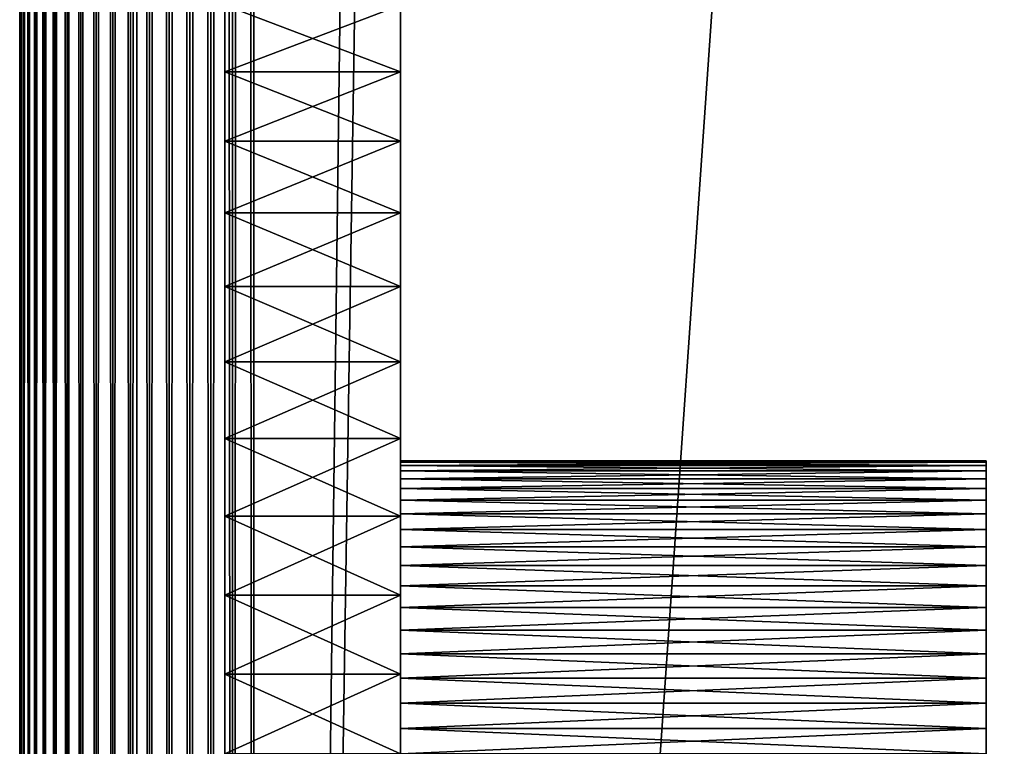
# Model space of a CAD drawing. Header units: millimetres. Extents: x -125 to 125, y -729 to 71.
# Tile 12 of 48: x -125 to -108, y -629 to -617. Entities that reach past the tile are written whole.
import ezdxf

# ---------------------------------------------------------------- set-up
doc = ezdxf.new("R2010")
doc.units = ezdxf.units.MM
doc.header["$LTSCALE"] = 65.185185
for name, color, linetype in [('10', 7, 'CONTINUOUS'), ('11', 7, 'CONTINUOUS'), ('13', 7, 'CONTINUOUS'), ('14', 7, 'CONTINUOUS'), ('15', 7, 'CONTINUOUS'), ('17', 7, 'CONTINUOUS'), ('24', 7, 'CONTINUOUS'), ('26', 7, 'CONTINUOUS'), ('36', 7, 'CONTINUOUS'), ('45', 7, 'CONTINUOUS'), ('46', 7, 'CONTINUOUS'), ('54', 7, 'CONTINUOUS')]:
    doc.layers.add(name, color=color, linetype=linetype)

msp = doc.modelspace()

# ---------------------------------------------------------------- linework, layer by layer
at = {"layer": '10', "color": 253, "linetype": 'Continuous', "true_color": 0xaaa39e}
for points in [[(-125, -677.583, 33.942), (-125, 70.75, 52.448), (-125, -677.347, 33.767), (-125, -677.583, 33.942)], [(-125, -677.347, 33.767), (-125, 70.75, 52.448), (-125, -677.129, 33.569), (-125, -677.347, 33.767)], [(-125, -679.25, 34.448), (-125, 70.75, 52.448), (-125, -678.956, 34.433), (-125, -679.25, 34.448)], [(-125, -677.129, 33.569), (-125, 70.75, 52.448), (-125, -676.931, 33.351), (-125, -677.129, 33.569)], [(-125, -676.931, 33.351), (-125, 70.75, 52.448), (-125, -629.25, 34.448), (-125, -676.931, 33.351)], [(-125, -629.25, 34.448), (-125, 70.75, 52.448), (-125, -628.956, 34.433), (-125, -629.25, 34.448)], [(-125, -628.956, 34.433), (-125, 70.75, 52.448), (-125, -628.665, 34.39), (-125, -628.956, 34.433)], [(-125, -628.379, 28.577), (-125, 70.75, 52.448), (-125, -628.665, 28.505), (-125, -628.379, 28.577)], [(-125, -628.102, 28.676), (-125, 70.75, 52.448), (-125, -628.379, 28.577), (-125, -628.102, 28.676)], [(-125, -627.836, 28.802), (-125, 70.75, 52.448), (-125, -628.102, 28.676), (-125, -627.836, 28.802)], [(-125, -627.583, 28.953), (-125, 70.75, 52.448), (-125, -627.836, 28.802), (-125, -627.583, 28.953)], [(-125, -677.836, 34.094), (-125, 70.75, 52.448), (-125, -677.583, 33.942), (-125, -677.836, 34.094)], [(-125, -678.379, 34.319), (-125, 70.75, 52.448), (-125, -678.102, 34.219), (-125, -678.379, 34.319)], [(-125, -729.25, 52.448), (-125, 70.75, 52.448), (-125, -679.25, 34.448), (-125, -729.25, 52.448)], [(-125, -678.665, 34.39), (-125, 70.75, 52.448), (-125, -678.379, 34.319), (-125, -678.665, 34.39)], [(-125, -678.102, 34.219), (-125, 70.75, 52.448), (-125, -677.836, 34.094), (-125, -678.102, 34.219)], [(-125, -678.956, 34.433), (-125, 70.75, 52.448), (-125, -678.665, 34.39), (-125, -678.956, 34.433)], [(-125, -627.347, 29.129), (-125, 70.75, 52.448), (-125, -627.583, 28.953), (-125, -627.347, 29.129)], [(-125, -628.102, 34.219), (-125, 70.75, 52.448), (-125, -627.836, 34.094), (-125, -628.102, 34.219)], [(-125, -626.308, 30.862), (-125, 70.75, 52.448), (-125, -626.379, 30.577), (-125, -626.308, 30.862)], [(-125, -626.264, 31.154), (-125, 70.75, 52.448), (-125, -626.308, 30.862), (-125, -626.264, 31.154)], [(-125, -627.836, 34.094), (-125, 70.75, 52.448), (-125, -627.583, 33.942), (-125, -627.836, 34.094)], [(-125, -626.25, 31.448), (-125, 70.75, 52.448), (-125, -626.264, 31.154), (-125, -626.25, 31.448)], [(-125, -626.264, 31.742), (-125, 70.75, 52.448), (-125, -626.25, 31.448), (-125, -626.264, 31.742)], [(-125, -627.583, 33.942), (-125, 70.75, 52.448), (-125, -627.347, 33.767), (-125, -627.583, 33.942)], [(-125, -626.308, 32.033), (-125, 70.75, 52.448), (-125, -626.264, 31.742), (-125, -626.308, 32.033)], [(-125, -626.379, 32.319), (-125, 70.75, 52.448), (-125, -626.308, 32.033), (-125, -626.379, 32.319)], [(-125, -627.347, 33.767), (-125, 70.75, 52.448), (-125, -627.129, 33.569), (-125, -627.347, 33.767)], [(-125, -626.478, 32.596), (-125, 70.75, 52.448), (-125, -626.379, 32.319), (-125, -626.478, 32.596)], [(-125, -626.604, 32.862), (-125, 70.75, 52.448), (-125, -626.478, 32.596), (-125, -626.604, 32.862)], [(-125, -627.129, 33.569), (-125, 70.75, 52.448), (-125, -626.931, 33.351), (-125, -627.129, 33.569)], [(-125, -626.756, 33.114), (-125, 70.75, 52.448), (-125, -626.604, 32.862), (-125, -626.756, 33.114)], [(-125, -626.931, 33.351), (-125, 70.75, 52.448), (-125, -626.756, 33.114), (-125, -626.931, 33.351)], [(-125, -626.379, 30.577), (-125, 70.75, 52.448), (-125, -626.478, 30.3), (-125, -626.379, 30.577)], [(-125, -627.129, 29.326), (-125, 70.75, 52.448), (-125, -627.347, 29.129), (-125, -627.129, 29.326)], [(-125, -626.931, 29.545), (-125, 70.75, 52.448), (-125, -627.129, 29.326), (-125, -626.931, 29.545)], [(-125, -626.756, 29.781), (-125, 70.75, 52.448), (-125, -626.931, 29.545), (-125, -626.756, 29.781)], [(-125, -628.665, 34.39), (-125, 70.75, 52.448), (-125, -628.379, 34.319), (-125, -628.665, 34.39)], [(-125, -626.604, 30.034), (-125, 70.75, 52.448), (-125, -626.756, 29.781), (-125, -626.604, 30.034)], [(-125, -626.478, 30.3), (-125, 70.75, 52.448), (-125, -626.604, 30.034), (-125, -626.478, 30.3)], [(-125, -628.379, 34.319), (-125, 70.75, 52.448), (-125, -628.102, 34.219), (-125, -628.379, 34.319)], [(-125, -729.25, 10.448), (-125, 70.75, 52.448), (-125, 70.75, 10.448), (-125, -729.25, 10.448)], [(-125, 70.75, 52.448), (-125, -729.25, 10.448), (-125, -628.665, 28.505), (-125, 70.75, 52.448)], [(-125, -628.665, 28.505), (-125, -729.25, 10.448), (-125, -628.956, 28.462), (-125, -628.665, 28.505)], [(-125, -729.25, 10.448), (-125, -629.25, 28.448), (-125, -628.956, 28.462), (-125, -729.25, 10.448)]]:
    msp.add_3dface(points, dxfattribs=at)
at = {"layer": '11', "color": 253, "linetype": 'Continuous', "true_color": 0xaaa39e}
for points in [[(-121, 70.75, 56.448), (-121, -729.25, 56.448), (-110.75, 56.5, 56.448), (-121, 70.75, 56.448)], [(-110.75, 56.5, 56.448), (-121, -729.25, 56.448), (-110.75, -56.5, 56.448), (-110.75, 56.5, 56.448)], [(-110.75, -56.5, 56.448), (-121, -729.25, 56.448), (110.75, -56.5, 56.448), (-110.75, -56.5, 56.448)], [(-121, -729.25, 56.448), (121, -729.25, 56.448), (110.75, -56.5, 56.448), (-121, -729.25, 56.448)]]:
    msp.add_3dface(points, dxfattribs=at)
at = {"layer": '13', "color": 253, "linetype": 'Continuous', "true_color": 0xaaa39e}
for points in [[(121, -729.25, 6.448), (-121, -729.25, 6.448), (-121, 70.75, 6.448), (121, -729.25, 6.448)], [(121, -729.25, 6.448), (-121, 70.75, 6.448), (121, 70.75, 6.448), (121, -729.25, 6.448)]]:
    msp.add_3dface(points, dxfattribs=at)
at = {"layer": '14', "color": 253, "linetype": 'Continuous', "true_color": 0xaaa39e}
for points in [[(-123, -628.665, 34.39), (-123, -628.379, 34.319), (-123, -66.25, 10.448), (-123, -628.665, 34.39)], [(-123, -626.478, 32.596), (-123, -626.379, 32.319), (-123, -66.25, 10.448), (-123, -626.478, 32.596)], [(-123, -626.604, 32.862), (-123, -626.478, 32.596), (-123, -66.25, 10.448), (-123, -626.604, 32.862)], [(-123, -626.756, 33.114), (-123, -626.604, 32.862), (-123, -66.25, 10.448), (-123, -626.756, 33.114)], [(-123, -628.379, 34.319), (-123, -628.102, 34.219), (-123, -66.25, 10.448), (-123, -628.379, 34.319)], [(-123, -626.931, 33.351), (-123, -626.756, 33.114), (-123, -66.25, 10.448), (-123, -626.931, 33.351)], [(-123, -627.129, 33.569), (-123, -626.931, 33.351), (-123, -66.25, 10.448), (-123, -627.129, 33.569)], [(-123, -628.102, 34.219), (-123, -627.836, 34.094), (-123, -66.25, 10.448), (-123, -628.102, 34.219)], [(-123, -627.836, 34.094), (-123, -627.583, 33.942), (-123, -66.25, 10.448), (-123, -627.836, 34.094)], [(-123, -627.583, 33.942), (-123, -627.347, 33.767), (-123, -66.25, 10.448), (-123, -627.583, 33.942)], [(-123, -627.347, 33.767), (-123, -627.129, 33.569), (-123, -66.25, 10.448), (-123, -627.347, 33.767)], [(-123, -629.25, 28.448), (-123, -676.756, 29.781), (-123, -66.25, 10.448), (-123, -629.25, 28.448)], [(-123, -626.379, 32.319), (-123, -626.308, 32.033), (-123, -66.25, 10.448), (-123, -626.379, 32.319)], [(-123, -626.308, 32.033), (-123, -626.264, 31.742), (-123, -66.25, 10.448), (-123, -626.308, 32.033)], [(-123, -626.264, 31.742), (-123, -626.25, 31.448), (-123, -66.25, 10.448), (-123, -626.264, 31.742)], [(-123, -626.25, 31.448), (-123, -626.264, 31.154), (-123, -66.25, 10.448), (-123, -626.25, 31.448)], [(-123, -626.264, 31.154), (-123, -626.308, 30.862), (-123, -66.25, 10.448), (-123, -626.264, 31.154)], [(-123, -626.308, 30.862), (-123, -626.379, 30.577), (-123, -66.25, 10.448), (-123, -626.308, 30.862)], [(-123, -626.379, 30.577), (-123, -626.478, 30.3), (-123, -66.25, 10.448), (-123, -626.379, 30.577)], [(-123, -626.478, 30.3), (-123, -626.604, 30.034), (-123, -66.25, 10.448), (-123, -626.478, 30.3)], [(-123, -626.604, 30.034), (-123, -626.756, 29.781), (-123, -66.25, 10.448), (-123, -626.604, 30.034)], [(-123, -626.756, 29.781), (-123, -626.931, 29.545), (-123, -66.25, 10.448), (-123, -626.756, 29.781)], [(-123, -626.931, 29.545), (-123, -627.129, 29.326), (-123, -66.25, 10.448), (-123, -626.931, 29.545)], [(-123, -627.129, 29.326), (-123, -627.347, 29.129), (-123, -66.25, 10.448), (-123, -627.129, 29.326)], [(-123, -627.347, 29.129), (-123, -627.583, 28.953), (-123, -66.25, 10.448), (-123, -627.347, 29.129)], [(-123, -627.583, 28.953), (-123, -627.836, 28.802), (-123, -66.25, 10.448), (-123, -627.583, 28.953)], [(-123, -627.836, 28.802), (-123, -628.102, 28.676), (-123, -66.25, 10.448), (-123, -627.836, 28.802)], [(-123, -628.102, 28.676), (-123, -628.379, 28.577), (-123, -66.25, 10.448), (-123, -628.102, 28.676)], [(-123, -628.379, 28.577), (-123, -628.665, 28.505), (-123, -66.25, 10.448), (-123, -628.379, 28.577)], [(-123, -628.665, 28.505), (-123, -628.956, 28.462), (-123, -66.25, 10.448), (-123, -628.665, 28.505)], [(-123, -628.956, 28.462), (-123, -629.25, 28.448), (-123, -66.25, 10.448), (-123, -628.956, 28.462)], [(-123, -729.25, 52.448), (-123, -66.25, 10.448), (-123, -66.25, 52.448), (-123, -729.25, 52.448)], [(-123, -679.25, 28.448), (-123, -729.25, 10.448), (-123, -66.25, 10.448), (-123, -679.25, 28.448)], [(-123, -729.25, 52.448), (-123, -628.665, 34.39), (-123, -66.25, 10.448), (-123, -729.25, 52.448)], [(-123, -678.956, 28.462), (-123, -679.25, 28.448), (-123, -66.25, 10.448), (-123, -678.956, 28.462)], [(-123, -678.665, 28.505), (-123, -678.956, 28.462), (-123, -66.25, 10.448), (-123, -678.665, 28.505)], [(-123, -678.379, 28.577), (-123, -678.665, 28.505), (-123, -66.25, 10.448), (-123, -678.379, 28.577)], [(-123, -678.102, 28.676), (-123, -678.379, 28.577), (-123, -66.25, 10.448), (-123, -678.102, 28.676)], [(-123, -677.836, 28.802), (-123, -678.102, 28.676), (-123, -66.25, 10.448), (-123, -677.836, 28.802)], [(-123, -677.583, 28.953), (-123, -677.836, 28.802), (-123, -66.25, 10.448), (-123, -677.583, 28.953)], [(-123, -677.347, 29.129), (-123, -677.583, 28.953), (-123, -66.25, 10.448), (-123, -677.347, 29.129)], [(-123, -677.129, 29.326), (-123, -677.347, 29.129), (-123, -66.25, 10.448), (-123, -677.129, 29.326)], [(-123, -676.931, 29.545), (-123, -677.129, 29.326), (-123, -66.25, 10.448), (-123, -676.931, 29.545)], [(-123, -676.756, 29.781), (-123, -676.931, 29.545), (-123, -66.25, 10.448), (-123, -676.756, 29.781)], [(-123, -628.665, 34.39), (-123, -729.25, 52.448), (-123, -628.956, 34.433), (-123, -628.665, 34.39)], [(-123, -628.956, 34.433), (-123, -729.25, 52.448), (-123, -629.25, 34.448), (-123, -628.956, 34.433)]]:
    msp.add_3dface(points, dxfattribs=at)
at = {"layer": '15', "color": 253, "linetype": 'Continuous', "true_color": 0xaaa39e}
for points in [[(121, -729.25, 54.448), (-121, -66.25, 54.448), (121, -66.25, 54.448), (121, -729.25, 54.448)], [(121, -729.25, 54.448), (-121, -729.25, 54.448), (-121, -66.25, 54.448), (121, -729.25, 54.448)]]:
    msp.add_3dface(points, dxfattribs=at)
at = {"layer": '17', "color": 253, "linetype": 'Continuous', "true_color": 0xaaa39e}
for points in [[(-121, -729.25, 8.448), (121, -729.25, 8.448), (121, -66.25, 8.448), (-121, -729.25, 8.448)], [(-121, -66.25, 8.448), (-121, -729.25, 8.448), (-75, -66.25, 8.448), (-121, -66.25, 8.448)], [(-121, -729.25, 8.448), (75, -66.25, 8.448), (-75, -66.25, 8.448), (-121, -729.25, 8.448)], [(75, -66.25, 8.448), (-121, -729.25, 8.448), (121, -66.25, 8.448), (75, -66.25, 8.448)]]:
    msp.add_3dface(points, dxfattribs=at)
at = {"layer": '24', "color": 253, "linetype": 'Continuous', "true_color": 0xaaa39e}
for points in [[(-124.983, -729.25, 52.817), (-124.983, 70.75, 52.817), (-125, 70.75, 52.448), (-124.983, -729.25, 52.817)], [(-125, -729.25, 52.448), (-124.983, -729.25, 52.817), (-125, 70.75, 52.448), (-125, -729.25, 52.448)], [(-124.983, -729.25, 52.817), (-124.932, -729.25, 53.183), (-124.983, 70.75, 52.817), (-124.983, -729.25, 52.817)], [(-124.932, -729.25, 53.183), (-124.932, 70.75, 53.183), (-124.983, 70.75, 52.817), (-124.932, -729.25, 53.183)], [(-124.847, -729.25, 53.542), (-124.847, 70.75, 53.542), (-124.932, 70.75, 53.183), (-124.847, -729.25, 53.542)], [(-124.932, -729.25, 53.183), (-124.847, -729.25, 53.542), (-124.932, 70.75, 53.183), (-124.932, -729.25, 53.183)], [(-124.73, -729.25, 53.893), (-124.73, 70.75, 53.893), (-124.847, 70.75, 53.542), (-124.73, -729.25, 53.893)], [(-124.847, -729.25, 53.542), (-124.73, -729.25, 53.893), (-124.847, 70.75, 53.542), (-124.847, -729.25, 53.542)], [(-124.73, -729.25, 53.893), (-124.581, -729.25, 54.231), (-124.73, 70.75, 53.893), (-124.73, -729.25, 53.893)], [(-124.581, -729.25, 54.231), (-124.581, 70.75, 54.231), (-124.73, 70.75, 53.893), (-124.581, -729.25, 54.231)], [(-124.581, -729.25, 54.231), (-124.401, -729.25, 54.554), (-124.581, 70.75, 54.231), (-124.581, -729.25, 54.231)], [(-124.401, -729.25, 54.554), (-124.401, 70.75, 54.554), (-124.581, 70.75, 54.231), (-124.401, -729.25, 54.554)], [(-124.401, -729.25, 54.554), (-124.192, -729.25, 54.858), (-124.401, 70.75, 54.554), (-124.401, -729.25, 54.554)], [(-124.192, -729.25, 54.858), (-124.192, 70.75, 54.858), (-124.401, 70.75, 54.554), (-124.192, -729.25, 54.858)], [(-123.956, -729.25, 55.143), (-123.956, 70.75, 55.143), (-124.192, 70.75, 54.858), (-123.956, -729.25, 55.143)], [(-124.192, -729.25, 54.858), (-123.956, -729.25, 55.143), (-124.192, 70.75, 54.858), (-124.192, -729.25, 54.858)], [(-123.695, -729.25, 55.404), (-123.695, 70.75, 55.404), (-123.956, 70.75, 55.143), (-123.695, -729.25, 55.404)], [(-123.956, -729.25, 55.143), (-123.695, -729.25, 55.404), (-123.956, 70.75, 55.143), (-123.956, -729.25, 55.143)], [(-123.695, -729.25, 55.404), (-123.411, -729.25, 55.64), (-123.695, 70.75, 55.404), (-123.695, -729.25, 55.404)], [(-123.411, -729.25, 55.64), (-123.411, 70.75, 55.64), (-123.695, 70.75, 55.404), (-123.411, -729.25, 55.64)], [(-123.411, -729.25, 55.64), (-123.106, -729.25, 55.849), (-123.411, 70.75, 55.64), (-123.411, -729.25, 55.64)], [(-123.106, -729.25, 55.849), (-123.106, 70.75, 55.849), (-123.411, 70.75, 55.64), (-123.106, -729.25, 55.849)], [(-122.783, -729.25, 56.028), (-122.783, 70.75, 56.028), (-123.106, 70.75, 55.849), (-122.783, -729.25, 56.028)], [(-123.106, -729.25, 55.849), (-122.783, -729.25, 56.028), (-123.106, 70.75, 55.849), (-123.106, -729.25, 55.849)], [(-122.783, -729.25, 56.028), (-122.445, -729.25, 56.178), (-122.783, 70.75, 56.028), (-122.783, -729.25, 56.028)], [(-122.445, -729.25, 56.178), (-122.445, 70.75, 56.178), (-122.783, 70.75, 56.028), (-122.445, -729.25, 56.178)], [(-122.095, -729.25, 56.295), (-122.095, 70.75, 56.295), (-122.445, 70.75, 56.178), (-122.095, -729.25, 56.295)], [(-122.445, -729.25, 56.178), (-122.095, -729.25, 56.295), (-122.445, 70.75, 56.178), (-122.445, -729.25, 56.178)], [(-121.735, -729.25, 56.38), (-121.735, 70.75, 56.38), (-122.095, 70.75, 56.295), (-121.735, -729.25, 56.38)], [(-122.095, -729.25, 56.295), (-121.735, -729.25, 56.38), (-122.095, 70.75, 56.295), (-122.095, -729.25, 56.295)], [(-121.369, -729.25, 56.431), (-121.369, 70.75, 56.431), (-121.735, 70.75, 56.38), (-121.369, -729.25, 56.431)], [(-121.735, -729.25, 56.38), (-121.369, -729.25, 56.431), (-121.735, 70.75, 56.38), (-121.735, -729.25, 56.38)], [(-121.369, -729.25, 56.431), (-121, -729.25, 56.448), (-121.369, 70.75, 56.431), (-121.369, -729.25, 56.431)], [(-121, -729.25, 56.448), (-121, 70.75, 56.448), (-121.369, 70.75, 56.431), (-121, -729.25, 56.448)]]:
    msp.add_3dface(points, dxfattribs=at)
at = {"layer": '26', "color": 253, "linetype": 'Continuous', "true_color": 0xaaa39e}
for points in [[(-124.983, -729.25, 10.079), (-125, -729.25, 10.448), (-124.983, 70.75, 10.079), (-124.983, -729.25, 10.079)], [(-125, -729.25, 10.448), (-125, 70.75, 10.448), (-124.983, 70.75, 10.079), (-125, -729.25, 10.448)], [(-124.983, -729.25, 10.079), (-124.983, 70.75, 10.079), (-124.932, 70.75, 9.713), (-124.983, -729.25, 10.079)], [(-124.932, -729.25, 9.713), (-124.983, -729.25, 10.079), (-124.932, 70.75, 9.713), (-124.932, -729.25, 9.713)], [(-124.932, -729.25, 9.713), (-124.932, 70.75, 9.713), (-124.847, 70.75, 9.353), (-124.932, -729.25, 9.713)], [(-124.847, -729.25, 9.353), (-124.932, -729.25, 9.713), (-124.847, 70.75, 9.353), (-124.847, -729.25, 9.353)], [(-124.73, -729.25, 9.003), (-124.847, -729.25, 9.353), (-124.73, 70.75, 9.003), (-124.73, -729.25, 9.003)], [(-124.847, -729.25, 9.353), (-124.847, 70.75, 9.353), (-124.73, 70.75, 9.003), (-124.847, -729.25, 9.353)], [(-124.581, -729.25, 8.665), (-124.73, -729.25, 9.003), (-124.581, 70.75, 8.665), (-124.581, -729.25, 8.665)], [(-124.73, -729.25, 9.003), (-124.73, 70.75, 9.003), (-124.581, 70.75, 8.665), (-124.73, -729.25, 9.003)], [(-124.581, -729.25, 8.665), (-124.581, 70.75, 8.665), (-124.401, 70.75, 8.342), (-124.581, -729.25, 8.665)], [(-124.401, -729.25, 8.342), (-124.581, -729.25, 8.665), (-124.401, 70.75, 8.342), (-124.401, -729.25, 8.342)], [(-124.192, -729.25, 8.037), (-124.401, -729.25, 8.342), (-124.192, 70.75, 8.037), (-124.192, -729.25, 8.037)], [(-124.401, -729.25, 8.342), (-124.401, 70.75, 8.342), (-124.192, 70.75, 8.037), (-124.401, -729.25, 8.342)], [(-123.956, -729.25, 7.753), (-124.192, -729.25, 8.037), (-123.956, 70.75, 7.753), (-123.956, -729.25, 7.753)], [(-124.192, -729.25, 8.037), (-124.192, 70.75, 8.037), (-123.956, 70.75, 7.753), (-124.192, -729.25, 8.037)], [(-123.695, -729.25, 7.492), (-123.956, -729.25, 7.753), (-123.695, 70.75, 7.492), (-123.695, -729.25, 7.492)], [(-123.956, -729.25, 7.753), (-123.956, 70.75, 7.753), (-123.695, 70.75, 7.492), (-123.956, -729.25, 7.753)], [(-123.695, -729.25, 7.492), (-123.695, 70.75, 7.492), (-123.411, 70.75, 7.256), (-123.695, -729.25, 7.492)], [(-123.411, -729.25, 7.256), (-123.695, -729.25, 7.492), (-123.411, 70.75, 7.256), (-123.411, -729.25, 7.256)], [(-123.106, -729.25, 7.047), (-123.411, -729.25, 7.256), (-123.106, 70.75, 7.047), (-123.106, -729.25, 7.047)], [(-123.411, -729.25, 7.256), (-123.411, 70.75, 7.256), (-123.106, 70.75, 7.047), (-123.411, -729.25, 7.256)], [(-122.783, -729.25, 6.867), (-123.106, -729.25, 7.047), (-122.783, 70.75, 6.867), (-122.783, -729.25, 6.867)], [(-123.106, -729.25, 7.047), (-123.106, 70.75, 7.047), (-122.783, 70.75, 6.867), (-123.106, -729.25, 7.047)], [(-122.445, -729.25, 6.718), (-122.783, -729.25, 6.867), (-122.445, 70.75, 6.718), (-122.445, -729.25, 6.718)], [(-122.783, -729.25, 6.867), (-122.783, 70.75, 6.867), (-122.445, 70.75, 6.718), (-122.783, -729.25, 6.867)], [(-122.095, -729.25, 6.6), (-122.445, -729.25, 6.718), (-122.095, 70.75, 6.6), (-122.095, -729.25, 6.6)], [(-122.445, -729.25, 6.718), (-122.445, 70.75, 6.718), (-122.095, 70.75, 6.6), (-122.445, -729.25, 6.718)], [(-121.735, -729.25, 6.516), (-122.095, -729.25, 6.6), (-121.735, 70.75, 6.516), (-121.735, -729.25, 6.516)], [(-122.095, -729.25, 6.6), (-122.095, 70.75, 6.6), (-121.735, 70.75, 6.516), (-122.095, -729.25, 6.6)], [(-121.369, -729.25, 6.465), (-121.735, -729.25, 6.516), (-121.369, 70.75, 6.465), (-121.369, -729.25, 6.465)], [(-121.735, -729.25, 6.516), (-121.735, 70.75, 6.516), (-121.369, 70.75, 6.465), (-121.735, -729.25, 6.516)], [(-121.369, -729.25, 6.465), (-121.369, 70.75, 6.465), (-121, 70.75, 6.448), (-121.369, -729.25, 6.465)], [(-121, -729.25, 6.448), (-121.369, -729.25, 6.465), (-121, 70.75, 6.448), (-121, -729.25, 6.448)]]:
    msp.add_3dface(points, dxfattribs=at)
at = {"layer": '36', "linetype": 'Continuous'}
for points in [[(-118.5, -616.469, 12.931), (-118.5, -617.61, 50.703), (-118.5, -617.61, 12.193), (-118.5, -616.469, 12.931)], [(-118.5, -616.469, 49.965), (-118.5, -617.61, 50.703), (-118.5, -616.469, 12.931), (-118.5, -616.469, 49.965)], [(-118.5, -617.61, 50.703), (-118.5, -618.794, 51.371), (-118.5, -617.61, 12.193), (-118.5, -617.61, 50.703)], [(-118.5, -617.61, 12.193), (-118.5, -618.794, 51.371), (-118.5, -618.794, 11.525), (-118.5, -617.61, 12.193)], [(-118.5, -618.794, 11.525), (-118.5, -620.016, 51.966), (-118.5, -620.016, 10.93), (-118.5, -618.794, 11.525)], [(-118.5, -618.794, 51.371), (-118.5, -620.016, 51.966), (-118.5, -618.794, 11.525), (-118.5, -618.794, 51.371)], [(-118.5, -620.016, 10.93), (-118.5, -621.271, 52.486), (-118.5, -621.271, 10.41), (-118.5, -620.016, 10.93)], [(-118.5, -620.016, 51.966), (-118.5, -621.271, 52.486), (-118.5, -620.016, 10.93), (-118.5, -620.016, 51.966)], [(-118.5, -621.271, 10.41), (-118.5, -622.556, 52.929), (-118.5, -622.556, 9.967), (-118.5, -621.271, 10.41)], [(-118.5, -621.271, 52.486), (-118.5, -622.556, 52.929), (-118.5, -621.271, 10.41), (-118.5, -621.271, 52.486)], [(-118.5, -622.556, 9.967), (-118.5, -623.865, 53.294), (-118.5, -623.865, 9.602), (-118.5, -622.556, 9.967)], [(-118.5, -622.556, 52.929), (-118.5, -623.865, 53.294), (-118.5, -622.556, 9.967), (-118.5, -622.556, 52.929)], [(-118.5, -624.326, 30.58), (-118.5, -624.42, 30.154), (-118.5, -623.865, 9.602), (-118.5, -624.326, 30.58)], [(-118.5, -624.42, 30.154), (-118.5, -624.552, 29.738), (-118.5, -623.865, 9.602), (-118.5, -624.42, 30.154)], [(-118.5, -624.552, 29.738), (-118.5, -624.718, 29.335), (-118.5, -623.865, 9.602), (-118.5, -624.552, 29.738)], [(-118.5, -624.718, 29.335), (-118.5, -624.92, 28.948), (-118.5, -623.865, 9.602), (-118.5, -624.718, 29.335)], [(-118.5, -623.865, 9.602), (-118.5, -625.154, 28.58), (-118.5, -625.194, 9.316), (-118.5, -623.865, 9.602)], [(-118.5, -624.92, 28.948), (-118.5, -625.154, 28.58), (-118.5, -623.865, 9.602), (-118.5, -624.92, 28.948)], [(-118.5, -623.865, 53.294), (-118.5, -624.25, 31.448), (-118.5, -623.865, 9.602), (-118.5, -623.865, 53.294)], [(-118.5, -625.194, 53.579), (-118.5, -624.269, 31.884), (-118.5, -623.865, 53.294), (-118.5, -625.194, 53.579)], [(-118.5, -624.25, 31.448), (-118.5, -623.865, 53.294), (-118.5, -624.269, 31.884), (-118.5, -624.25, 31.448)], [(-118.5, -624.25, 31.448), (-118.5, -624.269, 31.012), (-118.5, -623.865, 9.602), (-118.5, -624.25, 31.448)], [(-118.5, -624.269, 31.012), (-118.5, -624.326, 30.58), (-118.5, -623.865, 9.602), (-118.5, -624.269, 31.012)], [(-118.5, -624.326, 32.316), (-118.5, -624.269, 31.884), (-118.5, -625.194, 53.579), (-118.5, -624.326, 32.316)], [(-118.5, -624.42, 32.742), (-118.5, -624.326, 32.316), (-118.5, -625.194, 53.579), (-118.5, -624.42, 32.742)], [(-118.5, -624.552, 33.158), (-118.5, -624.42, 32.742), (-118.5, -625.194, 53.579), (-118.5, -624.552, 33.158)], [(-118.5, -624.718, 33.561), (-118.5, -624.552, 33.158), (-118.5, -625.194, 53.579), (-118.5, -624.718, 33.561)], [(-118.5, -624.92, 33.948), (-118.5, -624.718, 33.561), (-118.5, -625.194, 53.579), (-118.5, -624.92, 33.948)], [(-118.5, -625.154, 34.316), (-118.5, -624.92, 33.948), (-118.5, -625.194, 53.579), (-118.5, -625.154, 34.316)], [(-118.5, -625.42, 34.662), (-118.5, -625.154, 34.316), (-118.5, -625.194, 53.579), (-118.5, -625.42, 34.662)], [(-118.5, -625.154, 28.58), (-118.5, -625.42, 28.234), (-118.5, -625.194, 9.316), (-118.5, -625.154, 28.58)], [(-118.5, -626.036, 27.618), (-118.5, -626.382, 27.352), (-118.5, -625.194, 9.316), (-118.5, -626.036, 27.618)], [(-118.5, -626.538, 53.784), (-118.5, -625.42, 34.662), (-118.5, -625.194, 53.579), (-118.5, -626.538, 53.784)], [(-118.5, -625.42, 28.234), (-118.5, -625.714, 27.912), (-118.5, -625.194, 9.316), (-118.5, -625.42, 28.234)], [(-118.5, -625.714, 27.912), (-118.5, -626.036, 27.618), (-118.5, -625.194, 9.316), (-118.5, -625.714, 27.912)], [(-118.5, -625.194, 9.316), (-118.5, -626.382, 27.352), (-118.5, -626.538, 9.112), (-118.5, -625.194, 9.316)], [(-118.5, -625.714, 34.983), (-118.5, -625.42, 34.662), (-118.5, -626.538, 53.784), (-118.5, -625.714, 34.983)], [(-118.5, -626.036, 35.278), (-118.5, -625.714, 34.983), (-118.5, -626.538, 53.784), (-118.5, -626.036, 35.278)], [(-118.5, -626.382, 35.544), (-118.5, -626.036, 35.278), (-118.5, -626.538, 53.784), (-118.5, -626.382, 35.544)], [(-118.5, -626.382, 27.352), (-118.5, -626.75, 27.118), (-118.5, -626.538, 9.112), (-118.5, -626.382, 27.352)], [(-118.5, -626.75, 35.778), (-118.5, -626.382, 35.544), (-118.5, -626.538, 53.784), (-118.5, -626.75, 35.778)], [(-118.5, -626.75, 27.118), (-118.5, -627.137, 26.916), (-118.5, -626.538, 9.112), (-118.5, -626.75, 27.118)], [(-118.5, -626.538, 9.112), (-118.5, -627.54, 26.749), (-118.5, -627.891, 8.989), (-118.5, -626.538, 9.112)], [(-118.5, -627.137, 26.916), (-118.5, -627.54, 26.749), (-118.5, -626.538, 9.112), (-118.5, -627.137, 26.916)], [(-118.5, -627.891, 53.907), (-118.5, -626.75, 35.778), (-118.5, -626.538, 53.784), (-118.5, -627.891, 53.907)], [(-118.5, -627.137, 35.979), (-118.5, -626.75, 35.778), (-118.5, -627.891, 53.907), (-118.5, -627.137, 35.979)], [(-118.5, -627.54, 36.146), (-118.5, -627.137, 35.979), (-118.5, -627.891, 53.907), (-118.5, -627.54, 36.146)], [(-118.5, -627.54, 26.749), (-118.5, -627.956, 26.618), (-118.5, -627.891, 8.989), (-118.5, -627.54, 26.749)], [(-118.5, -627.956, 36.277), (-118.5, -627.54, 36.146), (-118.5, -627.891, 53.907), (-118.5, -627.956, 36.277)], [(-118.5, -627.956, 26.618), (-118.5, -628.382, 26.524), (-118.5, -627.891, 8.989), (-118.5, -627.956, 26.618)], [(-118.5, -628.382, 26.524), (-118.5, -628.814, 26.467), (-118.5, -627.891, 8.989), (-118.5, -628.382, 26.524)], [(-118.5, -629.25, 26.448), (-118.5, -629.25, 8.948), (-118.5, -627.891, 8.989), (-118.5, -629.25, 26.448)], [(-118.5, -628.814, 26.467), (-118.5, -629.25, 26.448), (-118.5, -627.891, 8.989), (-118.5, -628.814, 26.467)], [(-118.5, -629.25, 53.948), (-118.5, -627.956, 36.277), (-118.5, -627.891, 53.907), (-118.5, -629.25, 53.948)], [(-118.5, -628.382, 36.372), (-118.5, -627.956, 36.277), (-118.5, -629.25, 53.948), (-118.5, -628.382, 36.372)], [(-118.5, -628.814, 36.429), (-118.5, -628.382, 36.372), (-118.5, -629.25, 53.948), (-118.5, -628.814, 36.429)], [(-118.5, -629.25, 36.448), (-118.5, -628.814, 36.429), (-118.5, -629.25, 53.948), (-118.5, -629.25, 36.448)]]:
    msp.add_3dface(points, dxfattribs=at)
at = {"layer": '45', "linetype": 'Continuous'}
for points in [[(-108.5, -624.25, 31.448), (-108.5, -624.269, 31.884), (-108.5, -624.269, 31.012), (-108.5, -624.25, 31.448)], [(-108.5, -624.269, 31.884), (-108.5, -624.326, 32.316), (-108.5, -624.269, 31.012), (-108.5, -624.269, 31.884)], [(-108.5, -624.269, 31.012), (-108.5, -624.326, 32.316), (-108.5, -624.326, 30.58), (-108.5, -624.269, 31.012)], [(-108.5, -624.326, 32.316), (-108.5, -624.42, 32.742), (-108.5, -624.326, 30.58), (-108.5, -624.326, 32.316)], [(-108.5, -624.326, 30.58), (-108.5, -624.42, 32.742), (-108.5, -624.42, 30.154), (-108.5, -624.326, 30.58)], [(-108.5, -624.42, 32.742), (-108.5, -624.552, 33.158), (-108.5, -624.42, 30.154), (-108.5, -624.42, 32.742)], [(-108.5, -624.42, 30.154), (-108.5, -624.552, 33.158), (-108.5, -624.552, 29.738), (-108.5, -624.42, 30.154)], [(-108.5, -624.552, 33.158), (-108.5, -624.718, 33.561), (-108.5, -624.552, 29.738), (-108.5, -624.552, 33.158)], [(-108.5, -624.552, 29.738), (-108.5, -624.718, 33.561), (-108.5, -624.718, 29.335), (-108.5, -624.552, 29.738)], [(-108.5, -624.718, 33.561), (-108.5, -624.92, 33.948), (-108.5, -624.718, 29.335), (-108.5, -624.718, 33.561)], [(-108.5, -624.718, 29.335), (-108.5, -624.92, 33.948), (-108.5, -624.92, 28.948), (-108.5, -624.718, 29.335)], [(-108.5, -624.92, 28.948), (-108.5, -625.154, 34.316), (-108.5, -625.154, 28.58), (-108.5, -624.92, 28.948)], [(-108.5, -624.92, 33.948), (-108.5, -625.154, 34.316), (-108.5, -624.92, 28.948), (-108.5, -624.92, 33.948)], [(-108.5, -625.154, 34.316), (-108.5, -625.42, 34.662), (-108.5, -625.154, 28.58), (-108.5, -625.154, 34.316)], [(-108.5, -625.154, 28.58), (-108.5, -625.42, 34.662), (-108.5, -625.42, 28.234), (-108.5, -625.154, 28.58)], [(-108.5, -625.42, 34.662), (-108.5, -625.714, 34.983), (-108.5, -625.42, 28.234), (-108.5, -625.42, 34.662)], [(-108.5, -625.42, 28.234), (-108.5, -625.714, 34.983), (-108.5, -625.714, 27.912), (-108.5, -625.42, 28.234)], [(-108.5, -625.714, 34.983), (-108.5, -626.036, 35.278), (-108.5, -625.714, 27.912), (-108.5, -625.714, 34.983)], [(-108.5, -625.714, 27.912), (-108.5, -626.036, 35.278), (-108.5, -626.036, 27.618), (-108.5, -625.714, 27.912)], [(-108.5, -626.036, 35.278), (-108.5, -626.382, 35.544), (-108.5, -626.036, 27.618), (-108.5, -626.036, 35.278)], [(-108.5, -626.036, 27.618), (-108.5, -626.382, 35.544), (-108.5, -626.382, 27.352), (-108.5, -626.036, 27.618)], [(-108.5, -626.75, 27.118), (-108.5, -626.382, 27.352), (-108.5, -626.75, 31.448), (-108.5, -626.75, 27.118)], [(-108.5, -626.382, 35.544), (-108.5, -626.75, 35.778), (-108.5, -626.382, 27.352), (-108.5, -626.382, 35.544)], [(-108.5, -626.382, 27.352), (-108.5, -626.75, 35.778), (-108.5, -626.75, 31.448), (-108.5, -626.382, 27.352)], [(-108.5, -627.137, 26.916), (-108.5, -626.75, 27.118), (-108.5, -627.085, 30.198), (-108.5, -627.137, 26.916)], [(-108.5, -627.085, 30.198), (-108.5, -626.75, 27.118), (-108.5, -626.966, 30.431), (-108.5, -627.085, 30.198)], [(-108.5, -626.966, 30.431), (-108.5, -626.75, 27.118), (-108.5, -626.872, 30.675), (-108.5, -626.966, 30.431)], [(-108.5, -626.872, 30.675), (-108.5, -626.75, 27.118), (-108.5, -626.805, 30.928), (-108.5, -626.872, 30.675)], [(-108.5, -626.805, 30.928), (-108.5, -626.75, 27.118), (-108.5, -626.764, 31.186), (-108.5, -626.805, 30.928)], [(-108.5, -626.764, 31.186), (-108.5, -626.75, 27.118), (-108.5, -626.75, 31.448), (-108.5, -626.764, 31.186)], [(-108.5, -626.75, 35.778), (-108.5, -627.137, 35.979), (-108.5, -626.764, 31.709), (-108.5, -626.75, 35.778)], [(-108.5, -626.75, 31.448), (-108.5, -626.75, 35.778), (-108.5, -626.764, 31.709), (-108.5, -626.75, 31.448)], [(-108.5, -626.764, 31.709), (-108.5, -627.137, 35.979), (-108.5, -626.805, 31.968), (-108.5, -626.764, 31.709)], [(-108.5, -626.805, 31.968), (-108.5, -627.137, 35.979), (-108.5, -626.872, 32.22), (-108.5, -626.805, 31.968)], [(-108.5, -626.872, 32.22), (-108.5, -627.137, 35.979), (-108.5, -626.966, 32.465), (-108.5, -626.872, 32.22)], [(-108.5, -626.966, 32.465), (-108.5, -627.137, 35.979), (-108.5, -627.085, 32.698), (-108.5, -626.966, 32.465)], [(-108.5, -627.227, 29.978), (-108.5, -627.137, 26.916), (-108.5, -627.085, 30.198), (-108.5, -627.227, 29.978)], [(-108.5, -627.085, 32.698), (-108.5, -627.137, 35.979), (-108.5, -627.227, 32.917), (-108.5, -627.085, 32.698)], [(-108.5, -627.54, 26.749), (-108.5, -627.137, 26.916), (-108.5, -627.392, 29.775), (-108.5, -627.54, 26.749)], [(-108.5, -627.392, 29.775), (-108.5, -627.137, 26.916), (-108.5, -627.227, 29.978), (-108.5, -627.392, 29.775)], [(-108.5, -627.137, 35.979), (-108.5, -627.54, 36.146), (-108.5, -627.227, 32.917), (-108.5, -627.137, 35.979)], [(-108.5, -627.227, 32.917), (-108.5, -627.54, 36.146), (-108.5, -627.392, 33.121), (-108.5, -627.227, 32.917)], [(-108.5, -627.577, 29.59), (-108.5, -627.54, 26.749), (-108.5, -627.392, 29.775), (-108.5, -627.577, 29.59)], [(-108.5, -627.392, 33.121), (-108.5, -627.54, 36.146), (-108.5, -627.577, 33.306), (-108.5, -627.392, 33.121)], [(-108.5, -627.956, 26.618), (-108.5, -627.54, 26.749), (-108.5, -627.781, 29.425), (-108.5, -627.956, 26.618)], [(-108.5, -627.781, 29.425), (-108.5, -627.54, 26.749), (-108.5, -627.577, 29.59), (-108.5, -627.781, 29.425)], [(-108.5, -627.54, 36.146), (-108.5, -627.956, 36.277), (-108.5, -627.577, 33.306), (-108.5, -627.54, 36.146)], [(-108.5, -627.577, 33.306), (-108.5, -627.956, 36.277), (-108.5, -627.781, 33.47), (-108.5, -627.577, 33.306)], [(-108.5, -628, 29.283), (-108.5, -627.956, 26.618), (-108.5, -627.781, 29.425), (-108.5, -628, 29.283)], [(-108.5, -627.781, 33.47), (-108.5, -627.956, 36.277), (-108.5, -628, 33.613), (-108.5, -627.781, 33.47)], [(-108.5, -628.382, 26.524), (-108.5, -627.956, 26.618), (-108.5, -628.233, 29.164), (-108.5, -628.382, 26.524)], [(-108.5, -628.233, 29.164), (-108.5, -627.956, 26.618), (-108.5, -628, 29.283), (-108.5, -628.233, 29.164)], [(-108.5, -627.956, 36.277), (-108.5, -628.382, 36.372), (-108.5, -628, 33.613), (-108.5, -627.956, 36.277)], [(-108.5, -628, 33.613), (-108.5, -628.382, 36.372), (-108.5, -628.233, 33.732), (-108.5, -628, 33.613)], [(-108.5, -628.477, 29.07), (-108.5, -628.382, 26.524), (-108.5, -628.233, 29.164), (-108.5, -628.477, 29.07)], [(-108.5, -628.233, 33.732), (-108.5, -628.382, 36.372), (-108.5, -628.477, 33.825), (-108.5, -628.233, 33.732)], [(-108.5, -628.814, 26.467), (-108.5, -628.382, 26.524), (-108.5, -628.73, 29.002), (-108.5, -628.814, 26.467)], [(-108.5, -628.73, 29.002), (-108.5, -628.382, 26.524), (-108.5, -628.477, 29.07), (-108.5, -628.73, 29.002)], [(-108.5, -628.382, 36.372), (-108.5, -628.814, 36.429), (-108.5, -628.477, 33.825), (-108.5, -628.382, 36.372)], [(-108.5, -628.477, 33.825), (-108.5, -628.814, 36.429), (-108.5, -628.73, 33.893), (-108.5, -628.477, 33.825)], [(-108.5, -628.989, 28.961), (-108.5, -628.814, 26.467), (-108.5, -628.73, 29.002), (-108.5, -628.989, 28.961)], [(-108.5, -628.73, 33.893), (-108.5, -628.814, 36.429), (-108.5, -628.989, 33.934), (-108.5, -628.73, 33.893)], [(-108.5, -629.25, 26.448), (-108.5, -628.814, 26.467), (-108.5, -629.25, 28.948), (-108.5, -629.25, 26.448)], [(-108.5, -629.25, 28.948), (-108.5, -628.814, 26.467), (-108.5, -628.989, 28.961), (-108.5, -629.25, 28.948)], [(-108.5, -628.814, 36.429), (-108.5, -629.25, 36.448), (-108.5, -628.989, 33.934), (-108.5, -628.814, 36.429)], [(-108.5, -628.989, 33.934), (-108.5, -629.25, 36.448), (-108.5, -629.25, 33.948), (-108.5, -628.989, 33.934)]]:
    msp.add_3dface(points, dxfattribs=at)
at = {"layer": '46', "linetype": 'Continuous'}
for points in [[(-118.5, -624.25, 31.448), (-118.5, -624.269, 31.884), (-108.5, -624.25, 31.448), (-118.5, -624.25, 31.448)], [(-118.5, -624.25, 31.448), (-108.5, -624.25, 31.448), (-108.5, -624.269, 31.012), (-118.5, -624.25, 31.448)], [(-118.5, -624.269, 31.884), (-108.5, -624.269, 31.884), (-108.5, -624.25, 31.448), (-118.5, -624.269, 31.884)], [(-118.5, -624.269, 31.012), (-118.5, -624.25, 31.448), (-108.5, -624.269, 31.012), (-118.5, -624.269, 31.012)], [(-118.5, -624.326, 30.58), (-118.5, -624.269, 31.012), (-108.5, -624.326, 30.58), (-118.5, -624.326, 30.58)], [(-118.5, -624.269, 31.884), (-118.5, -624.326, 32.316), (-108.5, -624.269, 31.884), (-118.5, -624.269, 31.884)], [(-118.5, -624.269, 31.012), (-108.5, -624.269, 31.012), (-108.5, -624.326, 30.58), (-118.5, -624.269, 31.012)], [(-118.5, -624.326, 32.316), (-108.5, -624.326, 32.316), (-108.5, -624.269, 31.884), (-118.5, -624.326, 32.316)], [(-118.5, -624.326, 30.58), (-108.5, -624.326, 30.58), (-108.5, -624.42, 30.154), (-118.5, -624.326, 30.58)], [(-118.5, -624.42, 30.154), (-118.5, -624.326, 30.58), (-108.5, -624.42, 30.154), (-118.5, -624.42, 30.154)], [(-118.5, -624.326, 32.316), (-118.5, -624.42, 32.742), (-108.5, -624.326, 32.316), (-118.5, -624.326, 32.316)], [(-118.5, -624.42, 32.742), (-108.5, -624.42, 32.742), (-108.5, -624.326, 32.316), (-118.5, -624.42, 32.742)], [(-118.5, -624.552, 29.738), (-118.5, -624.42, 30.154), (-108.5, -624.552, 29.738), (-118.5, -624.552, 29.738)], [(-118.5, -624.42, 30.154), (-108.5, -624.42, 30.154), (-108.5, -624.552, 29.738), (-118.5, -624.42, 30.154)], [(-118.5, -624.552, 33.158), (-108.5, -624.552, 33.158), (-108.5, -624.42, 32.742), (-118.5, -624.552, 33.158)], [(-118.5, -624.42, 32.742), (-118.5, -624.552, 33.158), (-108.5, -624.42, 32.742), (-118.5, -624.42, 32.742)], [(-118.5, -624.552, 29.738), (-108.5, -624.552, 29.738), (-108.5, -624.718, 29.335), (-118.5, -624.552, 29.738)], [(-118.5, -624.718, 29.335), (-118.5, -624.552, 29.738), (-108.5, -624.718, 29.335), (-118.5, -624.718, 29.335)], [(-118.5, -624.718, 33.561), (-108.5, -624.718, 33.561), (-108.5, -624.552, 33.158), (-118.5, -624.718, 33.561)], [(-118.5, -624.552, 33.158), (-118.5, -624.718, 33.561), (-108.5, -624.552, 33.158), (-118.5, -624.552, 33.158)], [(-118.5, -624.718, 29.335), (-108.5, -624.718, 29.335), (-108.5, -624.92, 28.948), (-118.5, -624.718, 29.335)], [(-118.5, -624.92, 28.948), (-118.5, -624.718, 29.335), (-108.5, -624.92, 28.948), (-118.5, -624.92, 28.948)], [(-118.5, -624.92, 33.948), (-108.5, -624.92, 33.948), (-108.5, -624.718, 33.561), (-118.5, -624.92, 33.948)], [(-118.5, -624.718, 33.561), (-118.5, -624.92, 33.948), (-108.5, -624.718, 33.561), (-118.5, -624.718, 33.561)], [(-118.5, -625.154, 28.58), (-118.5, -624.92, 28.948), (-108.5, -625.154, 28.58), (-118.5, -625.154, 28.58)], [(-118.5, -624.92, 28.948), (-108.5, -624.92, 28.948), (-108.5, -625.154, 28.58), (-118.5, -624.92, 28.948)], [(-118.5, -624.92, 33.948), (-118.5, -625.154, 34.316), (-108.5, -624.92, 33.948), (-118.5, -624.92, 33.948)], [(-118.5, -625.154, 34.316), (-108.5, -625.154, 34.316), (-108.5, -624.92, 33.948), (-118.5, -625.154, 34.316)], [(-118.5, -625.42, 28.234), (-118.5, -625.154, 28.58), (-108.5, -625.42, 28.234), (-118.5, -625.42, 28.234)], [(-118.5, -625.154, 28.58), (-108.5, -625.154, 28.58), (-108.5, -625.42, 28.234), (-118.5, -625.154, 28.58)], [(-118.5, -625.154, 34.316), (-118.5, -625.42, 34.662), (-108.5, -625.154, 34.316), (-118.5, -625.154, 34.316)], [(-118.5, -625.42, 34.662), (-108.5, -625.42, 34.662), (-108.5, -625.154, 34.316), (-118.5, -625.42, 34.662)], [(-118.5, -625.714, 27.912), (-118.5, -625.42, 28.234), (-108.5, -625.714, 27.912), (-118.5, -625.714, 27.912)], [(-118.5, -625.42, 28.234), (-108.5, -625.42, 28.234), (-108.5, -625.714, 27.912), (-118.5, -625.42, 28.234)], [(-118.5, -625.42, 34.662), (-118.5, -625.714, 34.983), (-108.5, -625.42, 34.662), (-118.5, -625.42, 34.662)], [(-118.5, -625.714, 34.983), (-108.5, -625.714, 34.983), (-108.5, -625.42, 34.662), (-118.5, -625.714, 34.983)], [(-118.5, -626.036, 27.618), (-118.5, -625.714, 27.912), (-108.5, -626.036, 27.618), (-118.5, -626.036, 27.618)], [(-118.5, -625.714, 27.912), (-108.5, -625.714, 27.912), (-108.5, -626.036, 27.618), (-118.5, -625.714, 27.912)], [(-118.5, -625.714, 34.983), (-118.5, -626.036, 35.278), (-108.5, -625.714, 34.983), (-118.5, -625.714, 34.983)], [(-118.5, -626.036, 35.278), (-108.5, -626.036, 35.278), (-108.5, -625.714, 34.983), (-118.5, -626.036, 35.278)], [(-118.5, -626.382, 27.352), (-118.5, -626.036, 27.618), (-108.5, -626.382, 27.352), (-118.5, -626.382, 27.352)], [(-118.5, -626.036, 27.618), (-108.5, -626.036, 27.618), (-108.5, -626.382, 27.352), (-118.5, -626.036, 27.618)], [(-118.5, -626.036, 35.278), (-118.5, -626.382, 35.544), (-108.5, -626.036, 35.278), (-118.5, -626.036, 35.278)], [(-118.5, -626.382, 35.544), (-108.5, -626.382, 35.544), (-108.5, -626.036, 35.278), (-118.5, -626.382, 35.544)], [(-118.5, -626.75, 27.118), (-118.5, -626.382, 27.352), (-108.5, -626.75, 27.118), (-118.5, -626.75, 27.118)], [(-118.5, -626.382, 27.352), (-108.5, -626.382, 27.352), (-108.5, -626.75, 27.118), (-118.5, -626.382, 27.352)], [(-118.5, -626.382, 35.544), (-118.5, -626.75, 35.778), (-108.5, -626.382, 35.544), (-118.5, -626.382, 35.544)], [(-118.5, -626.75, 35.778), (-108.5, -626.75, 35.778), (-108.5, -626.382, 35.544), (-118.5, -626.75, 35.778)], [(-118.5, -626.75, 27.118), (-108.5, -626.75, 27.118), (-108.5, -627.137, 26.916), (-118.5, -626.75, 27.118)], [(-118.5, -627.137, 26.916), (-118.5, -626.75, 27.118), (-108.5, -627.137, 26.916), (-118.5, -627.137, 26.916)], [(-118.5, -627.137, 35.979), (-108.5, -627.137, 35.979), (-108.5, -626.75, 35.778), (-118.5, -627.137, 35.979)], [(-118.5, -626.75, 35.778), (-118.5, -627.137, 35.979), (-108.5, -626.75, 35.778), (-118.5, -626.75, 35.778)], [(-118.5, -627.137, 26.916), (-108.5, -627.137, 26.916), (-108.5, -627.54, 26.749), (-118.5, -627.137, 26.916)], [(-118.5, -627.54, 26.749), (-118.5, -627.137, 26.916), (-108.5, -627.54, 26.749), (-118.5, -627.54, 26.749)], [(-118.5, -627.137, 35.979), (-118.5, -627.54, 36.146), (-108.5, -627.137, 35.979), (-118.5, -627.137, 35.979)], [(-118.5, -627.54, 36.146), (-108.5, -627.54, 36.146), (-108.5, -627.137, 35.979), (-118.5, -627.54, 36.146)], [(-118.5, -627.956, 26.618), (-118.5, -627.54, 26.749), (-108.5, -627.956, 26.618), (-118.5, -627.956, 26.618)], [(-118.5, -627.54, 26.749), (-108.5, -627.54, 26.749), (-108.5, -627.956, 26.618), (-118.5, -627.54, 26.749)], [(-118.5, -627.54, 36.146), (-118.5, -627.956, 36.277), (-108.5, -627.54, 36.146), (-118.5, -627.54, 36.146)], [(-118.5, -627.956, 36.277), (-108.5, -627.956, 36.277), (-108.5, -627.54, 36.146), (-118.5, -627.956, 36.277)], [(-118.5, -628.382, 26.524), (-118.5, -627.956, 26.618), (-108.5, -628.382, 26.524), (-118.5, -628.382, 26.524)], [(-118.5, -627.956, 26.618), (-108.5, -627.956, 26.618), (-108.5, -628.382, 26.524), (-118.5, -627.956, 26.618)], [(-118.5, -627.956, 36.277), (-118.5, -628.382, 36.372), (-108.5, -627.956, 36.277), (-118.5, -627.956, 36.277)], [(-118.5, -628.382, 36.372), (-108.5, -628.382, 36.372), (-108.5, -627.956, 36.277), (-118.5, -628.382, 36.372)], [(-118.5, -628.382, 26.524), (-108.5, -628.382, 26.524), (-108.5, -628.814, 26.467), (-118.5, -628.382, 26.524)], [(-118.5, -628.382, 36.372), (-118.5, -628.814, 36.429), (-108.5, -628.382, 36.372), (-118.5, -628.382, 36.372)], [(-118.5, -628.814, 36.429), (-108.5, -628.814, 36.429), (-108.5, -628.382, 36.372), (-118.5, -628.814, 36.429)], [(-118.5, -628.814, 26.467), (-118.5, -628.382, 26.524), (-108.5, -628.814, 26.467), (-118.5, -628.814, 26.467)], [(-118.5, -629.25, 36.448), (-108.5, -629.25, 36.448), (-108.5, -628.814, 36.429), (-118.5, -629.25, 36.448)], [(-118.5, -628.814, 36.429), (-118.5, -629.25, 36.448), (-108.5, -628.814, 36.429), (-118.5, -628.814, 36.429)], [(-118.5, -629.25, 26.448), (-118.5, -628.814, 26.467), (-108.5, -629.25, 26.448), (-118.5, -629.25, 26.448)], [(-118.5, -628.814, 26.467), (-108.5, -628.814, 26.467), (-108.5, -629.25, 26.448), (-118.5, -628.814, 26.467)]]:
    msp.add_3dface(points, dxfattribs=at)
at = {"layer": '54', "linetype": 'Continuous'}
for points in [[(-118.5, -616.469, 12.931), (-118.5, -617.61, 12.193), (-121.5, -616.469, 12.931), (-118.5, -616.469, 12.931)], [(-121.5, -616.469, 12.931), (-118.5, -617.61, 12.193), (-121.5, -617.61, 12.193), (-121.5, -616.469, 12.931)], [(-118.5, -617.61, 50.703), (-118.5, -616.469, 49.965), (-121.5, -617.61, 50.703), (-118.5, -617.61, 50.703)], [(-121.5, -617.61, 50.703), (-118.5, -616.469, 49.965), (-121.5, -616.469, 49.965), (-121.5, -617.61, 50.703)], [(-118.5, -617.61, 12.193), (-118.5, -618.794, 11.525), (-121.5, -617.61, 12.193), (-118.5, -617.61, 12.193)], [(-121.5, -617.61, 12.193), (-118.5, -618.794, 11.525), (-121.5, -618.794, 11.525), (-121.5, -617.61, 12.193)], [(-118.5, -618.794, 51.371), (-118.5, -617.61, 50.703), (-121.5, -618.794, 51.371), (-118.5, -618.794, 51.371)], [(-121.5, -618.794, 51.371), (-118.5, -617.61, 50.703), (-121.5, -617.61, 50.703), (-121.5, -618.794, 51.371)], [(-121.5, -618.794, 11.525), (-118.5, -620.016, 10.93), (-121.5, -620.016, 10.93), (-121.5, -618.794, 11.525)], [(-118.5, -618.794, 11.525), (-118.5, -620.016, 10.93), (-121.5, -618.794, 11.525), (-118.5, -618.794, 11.525)], [(-118.5, -620.016, 51.966), (-118.5, -618.794, 51.371), (-121.5, -620.016, 51.966), (-118.5, -620.016, 51.966)], [(-121.5, -620.016, 51.966), (-118.5, -618.794, 51.371), (-121.5, -618.794, 51.371), (-121.5, -620.016, 51.966)], [(-118.5, -620.016, 10.93), (-118.5, -621.271, 10.41), (-121.5, -620.016, 10.93), (-118.5, -620.016, 10.93)], [(-121.5, -620.016, 10.93), (-118.5, -621.271, 10.41), (-121.5, -621.271, 10.41), (-121.5, -620.016, 10.93)], [(-118.5, -621.271, 52.486), (-118.5, -620.016, 51.966), (-121.5, -621.271, 52.486), (-118.5, -621.271, 52.486)], [(-121.5, -621.271, 52.486), (-118.5, -620.016, 51.966), (-121.5, -620.016, 51.966), (-121.5, -621.271, 52.486)], [(-118.5, -621.271, 10.41), (-118.5, -622.556, 9.967), (-121.5, -621.271, 10.41), (-118.5, -621.271, 10.41)], [(-121.5, -621.271, 10.41), (-118.5, -622.556, 9.967), (-121.5, -622.556, 9.967), (-121.5, -621.271, 10.41)], [(-121.5, -622.556, 52.929), (-118.5, -621.271, 52.486), (-121.5, -621.271, 52.486), (-121.5, -622.556, 52.929)], [(-118.5, -622.556, 52.929), (-118.5, -621.271, 52.486), (-121.5, -622.556, 52.929), (-118.5, -622.556, 52.929)], [(-118.5, -622.556, 9.967), (-118.5, -623.865, 9.602), (-121.5, -622.556, 9.967), (-118.5, -622.556, 9.967)], [(-121.5, -622.556, 9.967), (-118.5, -623.865, 9.602), (-121.5, -623.865, 9.602), (-121.5, -622.556, 9.967)], [(-118.5, -623.865, 53.294), (-118.5, -622.556, 52.929), (-121.5, -623.865, 53.294), (-118.5, -623.865, 53.294)], [(-121.5, -623.865, 53.294), (-118.5, -622.556, 52.929), (-121.5, -622.556, 52.929), (-121.5, -623.865, 53.294)], [(-118.5, -623.865, 9.602), (-118.5, -625.194, 9.316), (-121.5, -623.865, 9.602), (-118.5, -623.865, 9.602)], [(-121.5, -623.865, 9.602), (-118.5, -625.194, 9.316), (-121.5, -625.194, 9.316), (-121.5, -623.865, 9.602)], [(-118.5, -625.194, 53.579), (-118.5, -623.865, 53.294), (-121.5, -625.194, 53.579), (-118.5, -625.194, 53.579)], [(-121.5, -625.194, 53.579), (-118.5, -623.865, 53.294), (-121.5, -623.865, 53.294), (-121.5, -625.194, 53.579)], [(-118.5, -625.194, 9.316), (-118.5, -626.538, 9.112), (-121.5, -625.194, 9.316), (-118.5, -625.194, 9.316)], [(-121.5, -625.194, 9.316), (-118.5, -626.538, 9.112), (-121.5, -626.538, 9.112), (-121.5, -625.194, 9.316)], [(-118.5, -626.538, 53.784), (-118.5, -625.194, 53.579), (-121.5, -626.538, 53.784), (-118.5, -626.538, 53.784)], [(-121.5, -626.538, 53.784), (-118.5, -625.194, 53.579), (-121.5, -625.194, 53.579), (-121.5, -626.538, 53.784)], [(-118.5, -626.538, 9.112), (-118.5, -627.891, 8.989), (-121.5, -626.538, 9.112), (-118.5, -626.538, 9.112)], [(-121.5, -626.538, 9.112), (-118.5, -627.891, 8.989), (-121.5, -627.891, 8.989), (-121.5, -626.538, 9.112)], [(-118.5, -627.891, 53.907), (-118.5, -626.538, 53.784), (-121.5, -627.891, 53.907), (-118.5, -627.891, 53.907)], [(-121.5, -627.891, 53.907), (-118.5, -626.538, 53.784), (-121.5, -626.538, 53.784), (-121.5, -627.891, 53.907)], [(-118.5, -627.891, 8.989), (-118.5, -629.25, 8.948), (-121.5, -627.891, 8.989), (-118.5, -627.891, 8.989)], [(-121.5, -627.891, 8.989), (-118.5, -629.25, 8.948), (-121.5, -629.25, 8.948), (-121.5, -627.891, 8.989)], [(-118.5, -629.25, 53.948), (-118.5, -627.891, 53.907), (-121.5, -629.25, 53.948), (-118.5, -629.25, 53.948)], [(-121.5, -629.25, 53.948), (-118.5, -627.891, 53.907), (-121.5, -627.891, 53.907), (-121.5, -629.25, 53.948)]]:
    msp.add_3dface(points, dxfattribs=at)

doc.saveas('drawing.dxf')
